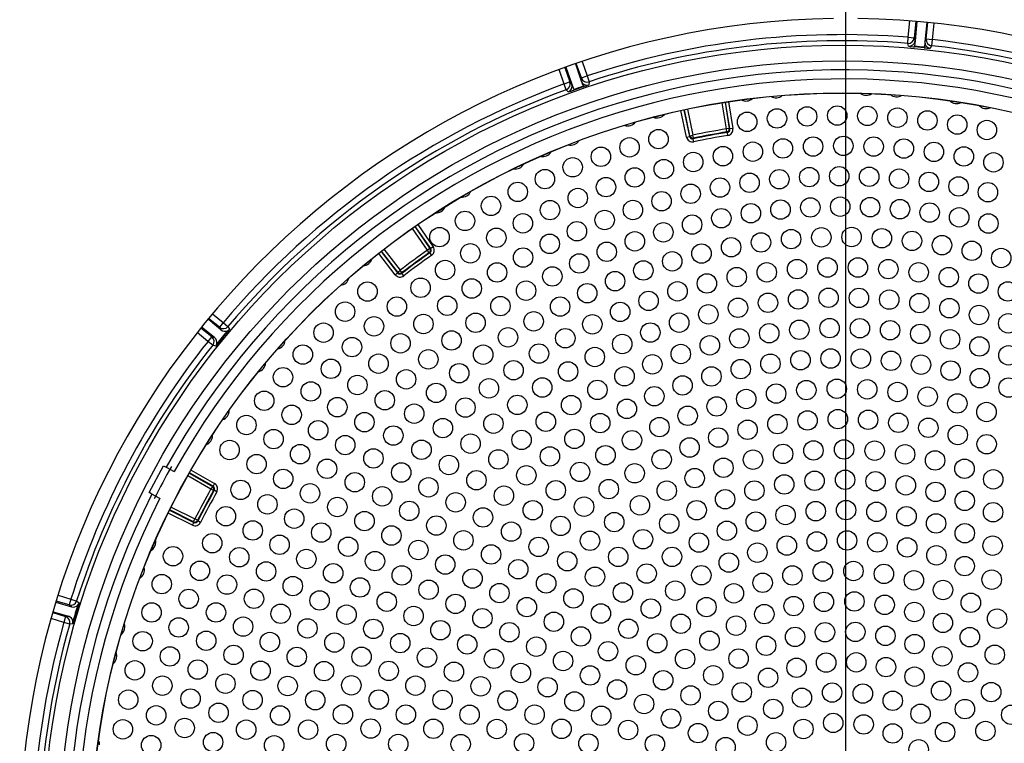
# Model space of a CAD drawing. Header units: millimetres. Extents: x 648 to 8064, y -571 to 3420.
# Tile 72 of 83: x 3504 to 3666, y 3074 to 3193. Entities that reach past the tile are written whole.
import ezdxf

# ---------------------------------------------------------------- set-up
doc = ezdxf.new("R2010")
doc.units = ezdxf.units.MM
doc.header["$MEASUREMENT"] = 0

# ---------------------------------------------------------------- blocks, each defined once
blk = doc.blocks.new('Boven')
for p, q in [((1134.37, 1262.64), (1134.37, 912.64)), ((1144.68, 1220.52), (1144.94, 1223.22)), ((1145.94, 1223.14), (1145.67, 1220.42)), ((1146.09, 1223.13), (1145.81, 1219.96)), ((1147.77, 1222.97), (1147.44, 1219.8)), ((1147.66, 1220.23), (1147.92, 1222.96)), ((1148.92, 1222.85), (1148.65, 1220.13)), ((1144.6, 1219.52), (1144.68, 1220.52)), ((1144.73, 1219.06), (1144.6, 1219.52)), ((1144.68, 1220.52), (1145.67, 1220.42)), ((1145.67, 1220.42), (1145.81, 1219.96)), ((1145.81, 1219.96), (1145.73, 1219.04)), ((1147.44, 1219.8), (1147.34, 1218.88)), ((1147.44, 1219.8), (1147.66, 1220.23)), ((1148.65, 1220.13), (1147.66, 1220.23)), ((1148.65, 1220.13), (1148.54, 1219.14)), ((1147.32, 1218.79), (1145.73, 1218.95)), ((1148.54, 1219.14), (1148.32, 1218.71)), ((1089.87, 1216.15), (1090.84, 1213.33)), ((1090.86, 1213.82), (1090.02, 1216.2)), ((1090.97, 1216.53), (1091.8, 1214.15)), ((1088.03, 1212.83), (1087.21, 1215.2)), ((1088.14, 1215.54), (1088.98, 1213.16)), ((1088.29, 1215.59), (1089.3, 1212.79)), ((1088.98, 1213.16), (1088.03, 1212.83)), ((1088.38, 1211.89), (1088.03, 1212.83)), ((1088.98, 1213.16), (1089.3, 1212.79)), ((1089.3, 1212.79), (1089.6, 1211.93)), ((1090.84, 1213.33), (1090.86, 1213.82)), ((1090.84, 1213.33), (1091.13, 1212.46)), ((1090.86, 1213.82), (1091.8, 1214.15)), ((1091.8, 1214.15), (1092.12, 1213.2)), ((1092.12, 1213.2), (1092.1, 1212.71)), ((1088.69, 1211.52), (1088.38, 1211.89)), ((1091.16, 1212.37), (1089.64, 1211.84)), ((1114.73, 1205.42), (1114.04, 1209.74)), ((1114.53, 1209.82), (1115.22, 1205.5)), ((1115.32, 1205.43), (1114.62, 1209.83)), ((1115.11, 1209.91), (1115.81, 1205.51)), ((1108.19, 1204.08), (1107.26, 1208.44)), ((1107.75, 1208.55), (1108.68, 1204.19)), ((1108.74, 1204.29), (1107.83, 1208.56)), ((1108.32, 1208.67), (1109.23, 1204.39)), ((1115.22, 1205.5), (1114.73, 1205.42)), ((1114.81, 1204.92), (1114.73, 1205.42)), ((1114.9, 1204.86), (1114.81, 1204.92)), ((1114.98, 1204.36), (1114.9, 1204.86)), ((1115.22, 1205.5), (1115.32, 1205.43)), ((1115.81, 1205.51), (1115.32, 1205.43)), ((1108.19, 1204.08), (1108.68, 1204.19)), ((1108.68, 1204.19), (1108.74, 1204.29)), ((1108.74, 1204.29), (1109.23, 1204.39)), ((1109.33, 1203.9), (1109.23, 1204.39)), ((1109.33, 1203.9), (1109.27, 1203.8)), ((1109.37, 1203.31), (1109.27, 1203.8)), ((1065.52, 1185.45), (1063.03, 1189.04)), ((1063.44, 1189.33), (1065.93, 1185.74)), ((1066.05, 1185.72), (1063.5, 1189.38)), ((1063.92, 1189.66), (1066.46, 1186)), ((1057.87, 1185.24), (1060.6, 1181.72)), ((1060.62, 1181.83), (1057.94, 1185.29)), ((1058.33, 1185.6), (1061.01, 1182.14)), ((1065.93, 1185.74), (1065.52, 1185.45)), ((1065.81, 1185.04), (1065.52, 1185.45)), ((1065.93, 1185.74), (1066.05, 1185.72)), ((1066.46, 1186), (1066.05, 1185.72)), ((1060.21, 1181.41), (1057.48, 1184.93)), ((1065.92, 1185.02), (1065.81, 1185.04)), ((1066.21, 1184.61), (1065.92, 1185.02)), ((1060.62, 1181.83), (1061.01, 1182.14)), ((1061.32, 1181.75), (1061.01, 1182.14)), ((1060.21, 1181.41), (1060.6, 1181.72)), ((1060.6, 1181.72), (1060.62, 1181.83)), ((1061.32, 1181.75), (1061.3, 1181.63)), ((1061.61, 1181.23), (1061.3, 1181.63)), ((1031.5, 1172.33), (1029.38, 1174.09)), ((1031.27, 1172.75), (1029.48, 1174.21)), ((1030.12, 1174.98), (1031.9, 1173.52)), ((1028.22, 1172.66), (1030.01, 1171.21)), ((1030.47, 1171.06), (1028.32, 1172.79)), ((1031.9, 1173.52), (1031.27, 1172.75)), ((1031.5, 1172.33), (1031.27, 1172.75)), ((1031.9, 1173.52), (1032.66, 1172.88)), ((1032.66, 1172.88), (1032.91, 1172.44)), ((1029.37, 1170.43), (1027.6, 1171.88)), ((1030.01, 1171.21), (1029.37, 1170.43)), ((1030.01, 1171.21), (1030.47, 1171.06)), ((1030.16, 1169.81), (1029.37, 1170.43)), ((1030.64, 1169.66), (1030.16, 1169.81)), ((1019.69, 1145.51), (1022.04, 1149.93)), ((1022.04, 1149.93), (1022.49, 1149.69)), ((1022.49, 1149.69), (1023.81, 1148.98)), ((1029.85, 1146.11), (1026.04, 1148.26)), ((1026.29, 1148.7), (1030.09, 1146.54)), ((1030.21, 1146.58), (1026.33, 1148.77)), ((1026.58, 1149.21), (1030.45, 1147.01)), ((1030.09, 1146.54), (1029.85, 1146.11)), ((1030.09, 1146.54), (1030.21, 1146.58)), ((1030.45, 1147.01), (1030.21, 1146.58)), ((1020.14, 1145.27), (1019.69, 1145.51)), ((1021.46, 1144.57), (1020.14, 1145.27)), ((1030.28, 1145.86), (1029.85, 1146.11)), ((1030.4, 1145.9), (1030.28, 1145.86)), ((1030.83, 1145.65), (1030.4, 1145.9)), ((1023.31, 1143.12), (1027.22, 1141.17)), ((1026.81, 1140.16), (1022.83, 1142.15)), ((1023.05, 1142.6), (1027.04, 1140.61)), ((1027, 1140.72), (1023.09, 1142.68)), ((1026.81, 1140.16), (1027.04, 1140.61)), ((1027, 1140.72), (1027.22, 1141.17)), ((1027.04, 1140.61), (1027, 1140.72)), ((1027.67, 1140.95), (1027.22, 1141.17)), ((1027.67, 1140.95), (1027.71, 1140.84)), ((1028.15, 1140.61), (1027.71, 1140.84)), ((1004.68, 1128.6), (1006.79, 1127.97)), ((1004.34, 1127.49), (1006.88, 1126.71)), ((1006.5, 1127.01), (1004.38, 1127.65)), ((1006.79, 1127.97), (1006.5, 1127.01)), ((1006.88, 1126.71), (1006.5, 1127.01)), ((1006.79, 1127.97), (1007.75, 1127.66)), ((1007.75, 1127.66), (1008.14, 1127.35)), ((1003.81, 1125.74), (1005.93, 1125.1)), ((1003.86, 1125.89), (1006.41, 1125.14)), ((1005.64, 1124.14), (1003.54, 1124.78)), ((1005.93, 1125.1), (1005.64, 1124.14)), ((1006.6, 1123.87), (1005.64, 1124.14)), ((1005.93, 1125.1), (1006.41, 1125.14)), ((1007.11, 1123.91), (1006.6, 1123.87))]:
    blk.add_line(p, q)
for centre, radius in [((1133.87, 1087.64), 131.57), ((1133.87, 1087.64), 129), ((1133.87, 1087.64), 123.72), ((1133.87, 1087.64), 123.7), ((1118.16, 1206.6), 1.6), ((1123.08, 1207.15), 1.6), ((1128.03, 1207.49), 1.6), ((1132.99, 1207.63), 1.6), ((1137.95, 1207.57), 1.6), ((1142.9, 1207.29), 1.6), ((1147.84, 1206.82), 1.6), ((1152.75, 1206.14), 1.6), ((1157.63, 1205.26), 1.6), ((1103.56, 1203.75), 1.6), ((1098.79, 1202.39), 1.6), ((1119.1, 1201.68), 1.6), ((1124.05, 1202.22), 1.6), ((1129.02, 1202.53), 1.6), ((1134, 1202.64), 1.6), ((1138.99, 1202.52), 1.6), ((1143.96, 1202.19), 1.6), ((1148.91, 1201.65), 1.6), ((1094.08, 1200.85), 1.6), ((1109.28, 1199.98), 1.6), ((1114.17, 1200.94), 1.6), ((1153.84, 1200.89), 1.6), ((1158.72, 1199.92), 1.6), ((1089.43, 1199.11), 1.6), ((1104.44, 1198.81), 1.6), ((1084.86, 1197.17), 1.6), ((1099.65, 1197.43), 1.6), ((1123.46, 1197.14), 1.6), ((1128.38, 1197.5), 1.6), ((1133.32, 1197.63), 1.6), ((1138.25, 1197.55), 1.6), ((1143.18, 1197.24), 1.6), ((1148.09, 1196.71), 1.6), ((1080.38, 1195.06), 1.6), ((1094.92, 1195.84), 1.6), ((1113.69, 1195.77), 1.6), ((1118.56, 1196.56), 1.6), ((1152.97, 1195.96), 1.6), ((1157.81, 1195), 1.6), ((1090.27, 1194.05), 1.6), ((1104.07, 1193.52), 1.6), ((1108.85, 1194.75), 1.6), ((1075.98, 1192.75), 1.6), ((1085.7, 1192.06), 1.6), ((1099.35, 1192.08), 1.6), ((1123.65, 1192.14), 1.6), ((1128.56, 1192.5), 1.6), ((1133.48, 1192.63), 1.6), ((1138.41, 1192.54), 1.6), ((1143.32, 1192.21), 1.6), ((1071.69, 1190.27), 1.6), ((1094.7, 1190.43), 1.6), ((1113.91, 1190.72), 1.6), ((1118.77, 1191.54), 1.6), ((1148.21, 1191.65), 1.6), ((1153.07, 1190.86), 1.6), ((1081.23, 1189.88), 1.6), ((1090.13, 1188.57), 1.6), ((1109.1, 1189.67), 1.6), ((1157.89, 1189.85), 1.6), ((1067.5, 1187.61), 1.6), ((1076.85, 1187.5), 1.6), ((1099.66, 1186.91), 1.6), ((1104.35, 1188.4), 1.6), ((1125.4, 1187.28), 1.6), ((1130.38, 1187.57), 1.6), ((1135.36, 1187.62), 1.6), ((1140.34, 1187.43), 1.6), ((1145.31, 1186.98), 1.6), ((1085.65, 1186.5), 1.6), ((1115.52, 1185.94), 1.6), ((1120.44, 1186.73), 1.6), ((1150.25, 1186.28), 1.6), ((1155.15, 1185.35), 1.6), ((1072.57, 1184.94), 1.6), ((1081.26, 1184.24), 1.6), ((1095.04, 1185.19), 1.6), ((1105.82, 1183.62), 1.6), ((1110.64, 1184.9), 1.6), ((1159.99, 1184.16), 1.6), ((1068.42, 1182.19), 1.6), ((1090.51, 1183.27), 1.6), ((1101.07, 1182.11), 1.6), ((1126.38, 1182.34), 1.6), ((1131.39, 1182.6), 1.6), ((1136.4, 1182.6), 1.6), ((1141.41, 1182.34), 1.6), ((1076.98, 1181.78), 1.6), ((1086.08, 1181.13), 1.6), ((1116.44, 1181.02), 1.6), ((1121.39, 1181.81), 1.6), ((1146.4, 1181.81), 1.6), ((1151.35, 1181.01), 1.6), ((1064.38, 1179.27), 1.6), ((1072.81, 1179.14), 1.6), ((1081.75, 1178.79), 1.6), ((1096.41, 1180.35), 1.6), ((1111.53, 1179.97), 1.6), ((1156.25, 1179.96), 1.6), ((1055.64, 1178.64), 1.6), ((1091.83, 1178.37), 1.6), ((1106.69, 1178.67), 1.6), ((1126.56, 1177.34), 1.6), ((1131.56, 1177.61), 1.6), ((1136.56, 1177.59), 1.6), ((1141.56, 1177.31), 1.6), ((1161.09, 1178.65), 1.6), ((1060.48, 1176.17), 1.6), ((1068.77, 1176.3), 1.6), ((1077.53, 1176.24), 1.6), ((1087.36, 1176.16), 1.6), ((1101.92, 1177.1), 1.6), ((1116.65, 1175.97), 1.6), ((1121.59, 1176.79), 1.6), ((1146.53, 1176.74), 1.6), ((1151.46, 1175.9), 1.6), ((1051.95, 1175.33), 1.6), ((1097.25, 1175.29), 1.6), ((1111.77, 1174.88), 1.6), ((1156.34, 1174.78), 1.6), ((1056.71, 1172.91), 1.6), ((1064.85, 1173.29), 1.6), ((1073.44, 1173.5), 1.6), ((1083.01, 1173.73), 1.6), ((1092.67, 1173.24), 1.6), ((1106.96, 1173.52), 1.6), ((1126.75, 1172.34), 1.6), ((1131.73, 1172.61), 1.6), ((1136.72, 1172.59), 1.6), ((1141.7, 1172.27), 1.6), ((1161.15, 1173.4), 1.6), ((1048.4, 1171.87), 1.6), ((1078.78, 1171.09), 1.6), ((1088.21, 1170.95), 1.6), ((1102.22, 1171.89), 1.6), ((1116.87, 1170.92), 1.6), ((1121.79, 1171.77), 1.6), ((1146.66, 1171.67), 1.6), ((1151.57, 1170.77), 1.6), ((1053.09, 1169.49), 1.6), ((1061.08, 1170.11), 1.6), ((1069.48, 1170.58), 1.6), ((1097.59, 1170), 1.6), ((1112.01, 1169.78), 1.6), ((1156.41, 1169.59), 1.6), ((1044.99, 1168.26), 1.6), ((1065.66, 1167.47), 1.6), ((1074.69, 1168.24), 1.6), ((1083.88, 1168.42), 1.6), ((1093.07, 1167.86), 1.6), ((1107.23, 1168.35), 1.6), ((1131.9, 1167.61), 1.6), ((1136.88, 1167.58), 1.6), ((1161.19, 1168.13), 1.6), ((1049.62, 1165.91), 1.6), ((1057.45, 1166.76), 1.6), ((1102.54, 1166.65), 1.6), ((1117.1, 1165.86), 1.6), ((1121.99, 1166.75), 1.6), ((1126.94, 1167.33), 1.6), ((1141.84, 1167.24), 1.6), ((1146.78, 1166.59), 1.6), ((1041.73, 1164.52), 1.6), ((1062, 1164.18), 1.6), ((1070.74, 1165.19), 1.6), ((1079.69, 1165.67), 1.6), ((1088.67, 1165.47), 1.6), ((1097.96, 1164.68), 1.6), ((1112.27, 1164.66), 1.6), ((1151.66, 1165.63), 1.6), ((1156.47, 1164.37), 1.6), ((1053.98, 1163.25), 1.6), ((1075.64, 1162.7), 1.6), ((1084.42, 1162.83), 1.6), ((1107.52, 1163.17), 1.6), ((1132.92, 1162.63), 1.6), ((1161.2, 1162.82), 1.6), ((1046.31, 1162.19), 1.6), ((1066.95, 1161.95), 1.6), ((1093.5, 1162.44), 1.6), ((1102.88, 1161.39), 1.6), ((1118, 1160.94), 1.6), ((1122.93, 1161.83), 1.6), ((1127.91, 1162.4), 1.6), ((1137.93, 1162.53), 1.6), ((1142.92, 1162.09), 1.6), ((1147.88, 1161.32), 1.6), ((1038.63, 1160.65), 1.6), ((1050.67, 1159.59), 1.6), ((1058.49, 1160.73), 1.6), ((1071.76, 1159.52), 1.6), ((1080.32, 1159.97), 1.6), ((1089.18, 1159.94), 1.6), ((1098.35, 1159.32), 1.6), ((1113.14, 1159.71), 1.6), ((1152.77, 1160.21), 1.6), ((1043.16, 1158.33), 1.6), ((1063.33, 1158.52), 1.6), ((1108.37, 1158.17), 1.6), ((1157.57, 1158.79), 1.6), ((1035.7, 1156.65), 1.6), ((1055.14, 1157.12), 1.6), ((1068.05, 1156.15), 1.6), ((1076.38, 1156.88), 1.6), ((1085.01, 1157.19), 1.6), ((1093.96, 1156.97), 1.6), ((1103.72, 1156.31), 1.6), ((1123.14, 1156.81), 1.6), ((1128.1, 1157.4), 1.6), ((1133.09, 1157.63), 1.6), ((1138.08, 1157.51), 1.6), ((1143.06, 1157.03), 1.6), ((1147.99, 1156.2), 1.6), ((1047.52, 1155.79), 1.6), ((1059.89, 1154.92), 1.6), ((1113.4, 1154.58), 1.6), ((1118.23, 1155.87), 1.6), ((1152.84, 1155.01), 1.6), ((1040.18, 1154.33), 1.6), ((1051.97, 1153.35), 1.6), ((1072.62, 1153.58), 1.6), ((1081.01, 1154.2), 1.6), ((1089.73, 1154.36), 1.6), ((1099.2, 1154.14), 1.6), ((1108.68, 1152.95), 1.6), ((1157.6, 1153.49), 1.6), ((1032.93, 1152.53), 1.6), ((1044.55, 1151.85), 1.6), ((1064.53, 1152.58), 1.6), ((1085.67, 1151.48), 1.6), ((1094.83, 1151.68), 1.6), ((1124.07, 1151.89), 1.6), ((1129.08, 1152.46), 1.6), ((1134.12, 1152.63), 1.6), ((1139.15, 1152.42), 1.6), ((1144.16, 1151.82), 1.6), ((1037.38, 1150.21), 1.6), ((1056.62, 1151.15), 1.6), ((1069.05, 1150.07), 1.6), ((1077.2, 1150.99), 1.6), ((1104.08, 1150.98), 1.6), ((1114.26, 1149.61), 1.6), ((1119.12, 1150.94), 1.6), ((1149.1, 1150.82), 1.6), ((1048.98, 1149.44), 1.6), ((1061.2, 1148.83), 1.6), ((1081.79, 1148.36), 1.6), ((1090.64, 1148.93), 1.6), ((1099.64, 1148.7), 1.6), ((1153.95, 1149.45), 1.6), ((1041.76, 1147.78), 1.6), ((1053.55, 1147.22), 1.6), ((1065.68, 1146.38), 1.6), ((1073.58, 1147.55), 1.6), ((1109.52, 1147.9), 1.6), ((1124.27, 1146.86), 1.6), ((1129.26, 1147.46), 1.6), ((1134.29, 1147.63), 1.6), ((1139.3, 1147.39), 1.6), ((1144.29, 1146.72), 1.6), ((1158.68, 1147.71), 1.6), ((1034.76, 1145.97), 1.6), ((1046.18, 1145.39), 1.6), ((1058.07, 1144.91), 1.6), ((1078.11, 1145.01), 1.6), ((1086.65, 1145.9), 1.6), ((1095.37, 1146.1), 1.6), ((1104.92, 1145.83), 1.6), ((1119.35, 1145.85), 1.6), ((1149.19, 1145.64), 1.6), ((1039.16, 1143.58), 1.6), ((1050.68, 1143.14), 1.6), ((1070.16, 1143.91), 1.6), ((1091.3, 1143.2), 1.6), ((1100.5, 1143.42), 1.6), ((1114.53, 1144.43), 1.6), ((1153.99, 1144.16), 1.6), ((1032.33, 1141.62), 1.6), ((1062.52, 1142.5), 1.6), ((1082.86, 1142.62), 1.6), ((1109.85, 1142.62), 1.6), ((1124.48, 1141.83), 1.6), ((1129.45, 1142.46), 1.6), ((1134.45, 1142.63), 1.6), ((1139.45, 1142.35), 1.6), ((1144.4, 1141.62), 1.6), ((1158.65, 1142.28), 1.6), ((1043.57, 1141.22), 1.6), ((1055.15, 1140.83), 1.6), ((1066.97, 1140.08), 1.6), ((1074.66, 1141.43), 1.6), ((1087.44, 1140.03), 1.6), ((1096.27, 1140.66), 1.6), ((1105.33, 1140.41), 1.6), ((1119.59, 1140.75), 1.6), ((1149.27, 1140.44), 1.6), ((1036.74, 1139.28), 1.6), ((1048.02, 1138.93), 1.6), ((1059.58, 1138.45), 1.6), ((1079.3, 1139.09), 1.6), ((1114.82, 1139.23), 1.6), ((1154, 1138.82), 1.6), ((1030.08, 1137.18), 1.6), ((1041.16, 1136.93), 1.6), ((1052.46, 1136.6), 1.6), ((1071.43, 1137.65), 1.6), ((1092.28, 1137.59), 1.6), ((1101.01, 1137.84), 1.6), ((1110.21, 1137.29), 1.6), ((1124.69, 1136.79), 1.6), ((1129.63, 1137.46), 1.6), ((1134.61, 1137.63), 1.6), ((1139.59, 1137.31), 1.6), ((1158.58, 1136.77), 1.6), ((1023.62, 1135.04), 1.6), ((1064.01, 1136.06), 1.6), ((1075.99, 1135.33), 1.6), ((1083.82, 1136.58), 1.6), ((1119.84, 1135.63), 1.6), ((1144.51, 1136.49), 1.6), ((1149.32, 1135.19), 1.6), ((1034.52, 1134.87), 1.6), ((1045.57, 1134.58), 1.6), ((1056.87, 1134.24), 1.6), ((1068.44, 1133.67), 1.6), ((1088.53, 1134.22), 1.6), ((1096.93, 1134.92), 1.6), ((1105.79, 1134.93), 1.6), ((1115.14, 1133.99), 1.6), ((1153.98, 1133.41), 1.6), ((1028.04, 1132.63), 1.6), ((1038.95, 1132.53), 1.6), ((1049.99, 1132.24), 1.6), ((1061.29, 1131.88), 1.6), ((1080.46, 1132.89), 1.6), ((1101.61, 1132.18), 1.6), ((1110.61, 1131.9), 1.6), ((1125.61, 1131.87), 1.6), ((1130.62, 1132.52), 1.6), ((1135.66, 1132.6), 1.6), ((1140.68, 1132.12), 1.6), ((1021.76, 1130.44), 1.6), ((1032.5, 1130.36), 1.6), ((1043.34, 1130.12), 1.6), ((1072.93, 1131.36), 1.6), ((1085.06, 1130.56), 1.6), ((1093.1, 1131.66), 1.6), ((1120.71, 1130.67), 1.6), ((1145.62, 1131.07), 1.6), ((1158.43, 1131.18), 1.6), ((1054.4, 1129.89), 1.6), ((1065.7, 1129.51), 1.6), ((1077.37, 1128.96), 1.6), ((1097.69, 1129.06), 1.6), ((1106.32, 1129.36), 1.6), ((1115.97, 1128.93), 1.6), ((1150.41, 1129.48), 1.6), ((1026.19, 1128.01), 1.6), ((1036.95, 1128.03), 1.6), ((1047.75, 1127.75), 1.6), ((1058.82, 1127.54), 1.6), ((1070.14, 1127.19), 1.6), ((1089.56, 1128.09), 1.6), ((1130.8, 1127.52), 1.6), ((1135.82, 1127.59), 1.6), ((1140.81, 1127.03), 1.6), ((1154.99, 1127.37), 1.6), ((1020.09, 1125.77), 1.6), ((1030.69, 1125.77), 1.6), ((1041.34, 1125.56), 1.6), ((1052.18, 1125.41), 1.6), ((1081.88, 1126.65), 1.6), ((1094.07, 1125.6), 1.6), ((1102.3, 1126.41), 1.6), ((1111.46, 1126.66), 1.6), ((1120.98, 1125.5), 1.6), ((1125.82, 1126.82), 1.6), ((1145.69, 1125.85), 1.6), ((1063.23, 1125.19), 1.6), ((1074.56, 1124.82), 1.6), ((1086.33, 1124.24), 1.6), ((1107.23, 1123.91), 1.6), ((1150.39, 1124.06), 1.6), ((1159.31, 1124.75), 1.6), ((1024.54, 1123.3), 1.6), ((1035.16, 1123.44), 1.6), ((1045.75, 1123.15), 1.6), ((1056.6, 1123.07), 1.6), ((1067.65, 1122.85), 1.6), ((1079.01, 1122.51), 1.6), ((1098.6, 1123.08), 1.6), ((1116.33, 1123.59), 1.6), ((1130.98, 1122.52), 1.6), ((1135.98, 1122.57), 1.6), ((1018.61, 1121.04), 1.6), ((1029.08, 1121.11), 1.6), ((1039.56, 1120.9), 1.6), ((1050.2, 1120.81), 1.6), ((1061.03, 1120.73), 1.6), ((1072.06, 1120.5), 1.6), ((1090.78, 1121.82), 1.6), ((1103.34, 1120.7), 1.6), ((1111.96, 1121.11), 1.6), ((1126.05, 1121.75), 1.6), ((1140.93, 1121.92), 1.6), ((1145.73, 1120.56), 1.6), ((1154.83, 1121.7), 1.6), ((1033.59, 1118.78), 1.6), ((1083.43, 1120.14), 1.6), ((1095.25, 1119.39), 1.6), ((1121.27, 1120.29), 1.6), ((1158.93, 1118.81), 1.6), ((1023.1, 1118.53), 1.6), ((1044, 1118.45), 1.6), ((1054.66, 1118.47), 1.6), ((1065.44, 1118.34), 1.6), ((1076.47, 1118.15), 1.6), ((1087.85, 1117.77), 1.6), ((1107.94, 1118.1), 1.6), ((1116.75, 1118.17), 1.6), ((1131.17, 1117.51), 1.6), ((1136.12, 1117.55), 1.6), ((1150.3, 1118.54), 1.6), ((1017.33, 1116.24), 1.6), ((1027.69, 1116.37), 1.6), ((1038.02, 1116.16), 1.6), ((1048.49, 1116.11), 1.6), ((1059.12, 1116.14), 1.6), ((1069.87, 1116.01), 1.6), ((1080.89, 1115.8), 1.6), ((1099.83, 1117.07), 1.6), ((1126.29, 1116.66), 1.6), ((1141.02, 1116.77), 1.6), ((1154.53, 1115.89), 1.6), ((1032.24, 1114.04), 1.6), ((1092.28, 1115.39), 1.6), ((1104.33, 1114.61), 1.6), ((1112.58, 1115.42), 1.6), ((1121.61, 1115.02), 1.6), ((1145.72, 1115.2), 1.6), ((1021.86, 1113.71), 1.6), ((1042.5, 1113.66), 1.6), ((1052.98, 1113.77), 1.6), ((1063.54, 1113.71), 1.6), ((1074.28, 1113.61), 1.6), ((1085.3, 1113.46), 1.6), ((1096.75, 1113.08), 1.6), ((1117.27, 1112.63), 1.6), ((1132.15, 1112.58), 1.6), ((1137.21, 1112.41), 1.6), ((1150.09, 1112.87), 1.6), ((1158.34, 1112.66), 1.6), ((1016.24, 1111.4), 1.6), ((1026.5, 1111.58), 1.6), ((1036.72, 1111.34), 1.6), ((1047.04, 1111.32), 1.6), ((1057.49, 1111.43), 1.6), ((1068.01, 1111.37), 1.6), ((1078.72, 1111.27), 1.6), ((1089.72, 1111.11), 1.6), ((1101.18, 1110.69), 1.6), ((1108.84, 1112.11), 1.6), ((1127.17, 1111.72), 1.6), ((1142.13, 1111.23), 1.6), ((1031.12, 1109.25), 1.6), ((1113.39, 1109.56), 1.6), ((1122.45, 1109.88), 1.6), ((1146.71, 1109.09), 1.6), ((1154.02, 1109.86), 1.6), ((1020.84, 1108.83), 1.6), ((1041.25, 1108.8), 1.6), ((1051.59, 1108.98), 1.6), ((1061.96, 1108.95), 1.6), ((1072.45, 1108.92), 1.6), ((1083.16, 1108.93), 1.6), ((1094.13, 1108.76), 1.6), ((1105.62, 1108.3), 1.6), ((1132.33, 1107.58), 1.6), ((1161.65, 1108.92), 1.6), ((1015.36, 1106.52), 1.6), ((1025.54, 1106.74), 1.6), ((1035.66, 1106.47), 1.6), ((1045.86, 1106.46), 1.6), ((1056.16, 1106.64), 1.6), ((1066.49, 1106.61), 1.6), ((1076.93, 1106.57), 1.6), ((1087.6, 1106.6), 1.6), ((1098.55, 1106.41), 1.6), ((1110.06, 1105.89), 1.6), ((1118.21, 1107.13), 1.6), ((1127.42, 1106.57), 1.6), ((1137.34, 1107.33), 1.6), ((1142.13, 1105.85), 1.6), ((1150.76, 1106.06), 1.6), ((1157.4, 1106.24), 1.6), ((1030.22, 1104.41), 1.6), ((1081.43, 1104.23), 1.6), ((1092.02, 1104.18), 1.6), ((1122.92, 1104.37), 1.6), ((1020.02, 1103.91), 1.6), ((1040.27, 1103.88), 1.6), ((1050.48, 1104.11), 1.6), ((1060.7, 1104.1), 1.6), ((1070.98, 1104.09), 1.6), ((1102.96, 1104.07), 1.6), ((1114.61, 1103.58), 1.6), ((1146.4, 1103.22), 1.6)]:
    blk.add_circle(centre, radius)
for centre, radius, start, end in [((1134.37, 1087.64), 136, 90.8426, 269.1574), ((1134.37, 1087.64), 136, 270.8426, 89.1574), ((1133.87, 1087.64), 133.32, 85.3481, 108.3919), ((1133.87, 1087.64), 132.32, 85.3481, 108.3919), ((1144.82, 1220.05), 1, 265.2742, 354.487), ((1133.87, 1087.64), 133.32, 53.2081, 83.6319), ((1146.57, 1231.41), 12.49, 261.5451, 266.0834), ((1134.03, 1089.29), 130.27, 84.1343, 84.8457), ((1148.8, 1230.3), 11.6, 262.7033, 267.6179), ((1133.87, 1087.64), 132.32, 53.2081, 83.6319), ((1133.87, 1087.64), 127.5, 63.1235, 150.8765), ((1133.87, 1087.64), 126, 63.1369, 150.8631), ((1133.87, 1087.64), 133.32, 110.1081, 139.8919), ((1091.78, 1213.66), 1, 199.253, 288.4659), ((1133.87, 1087.64), 132.32, 110.1081, 139.8919), ((1085.05, 1223.89), 12.89, 286.4005, 290.8193), ((1133.34, 1089.14), 130.34, 108.8945, 109.6055), ((1087.64, 1223.56), 11.73, 287.4782, 292.312), ((1137.79, 1212.57), 1.6, 232.7547, 303.6443), ((1117.95, 1211.62), 1.6, 241.8687, 312.7582), ((1122.9, 1212.15), 1.6, 239.5902, 310.4797), ((1142.76, 1212.32), 1.6, 230.4763, 301.3658), ((1152.64, 1211.22), 1.6, 225.9193, 296.8088), ((1157.53, 1210.37), 1.6, 223.6408, 294.5303), ((1098.52, 1207.53), 1.6, 250.9826, 321.8721), ((1103.31, 1208.84), 1.6, 248.7041, 319.5936), ((1133.87, 1087.64), 119.33, 99.2287, 101.9141), ((1133.87, 1087.64), 118.74, 99.1886, 101.9543), ((1133.87, 1087.64), 118.83, 99.2287, 101.9141), ((1114.73, 1205.42), 0.5, 279.2294, 9.0707), ((1114.83, 1205.35), 0.5, 279.1874, 9.0726), ((1089.1, 1204.35), 1.6, 255.5395, 326.4291), ((1109.17, 1204.29), 0.5, 192.0703, 281.9554), ((1109.23, 1204.39), 0.5, 192.0721, 281.9134), ((1133.87, 1087.64), 118.24, 99.1886, 101.9543), ((1084.5, 1202.47), 1.6, 257.818, 328.7075), ((1079.97, 1200.42), 1.6, 260.0965, 330.986), ((1071.18, 1195.78), 1.6, 264.6535, 335.543), ((1066.93, 1193.2), 1.6, 266.9319, 337.8215), ((1133.87, 1087.64), 119.33, 124.943, 127.6284), ((1065.52, 1185.45), 0.5, 304.9437, 34.785), ((1065.64, 1185.43), 0.5, 304.9017, 34.7868), ((1054.84, 1184.49), 1.6, 273.7674, 344.6569), ((1133.87, 1087.64), 118.74, 124.9029, 127.6686), ((1133.87, 1087.64), 118.83, 124.943, 127.6284), ((1133.87, 1087.64), 118.24, 124.9029, 127.6686), ((1051.05, 1181.27), 1.6, 276.0459, 346.9354), ((1061, 1182.02), 0.5, 217.7846, 307.6697), ((1061.01, 1182.14), 0.5, 217.7864, 307.6277), ((1131.91, 1089.23), 129.32, 139.9553, 141.5447), ((1032.15, 1173.1), 1.01, 229.9362, 295.2855), ((1032.15, 1173.08), 0.994, 295.5163, 319.4929), ((1029.84, 1170.27), 1.01, 346.2148, 51.5635), ((1132.6, 1088.67), 130.3, 140.138, 141.362), ((1133.87, 1087.64), 133.32, 141.6081, 162.3919), ((1133.87, 1087.64), 132.32, 141.6081, 162.3919), ((1029.86, 1170.27), 0.994, 322.0071, 345.9837), ((1040.5, 1170.75), 1.6, 282.8813, 353.7708), ((1037.27, 1166.97), 1.6, 285.1598, 356.0493), ((1031.27, 1159.04), 1.6, 289.7168, 0.6063), ((1028.51, 1154.91), 1.6, 291.9952, 0), ((1028.51, 1154.91), 1.6, 0, 2.8848), ((1133.87, 1087.64), 126.8, 150.648, 153.352), ((1029.85, 1146.11), 0.5, 330.658, 60.4993), ((1029.96, 1146.14), 0.5, 330.616, 60.5011), ((1133.87, 1087.64), 127.5, 153.1235, 240.8765), ((1133.87, 1087.64), 119.33, 150.6573, 153.3427), ((1133.87, 1087.64), 118.83, 150.6573, 153.3427), ((1133.87, 1087.64), 118.74, 150.6171, 153.3829), ((1133.87, 1087.64), 118.24, 150.6171, 153.3829), ((1133.87, 1087.64), 126, 153.1369, 240.8631), ((1027.22, 1141.17), 0.5, 243.5007, 333.342), ((1027.26, 1141.06), 0.5, 243.4989, 333.384), ((1019.19, 1137.37), 1.6, 301.1092, 0), ((1019.19, 1137.37), 1.6, 0, 11.9987), ((1017.3, 1132.77), 1.6, 303.3876, 14.2772), ((1007.19, 1127.67), 1.01, 252.4362, 317.7855), ((1131.45, 1088.36), 129.32, 162.4553, 164.0447), ((1132.3, 1088.11), 130.3, 162.638, 163.862), ((1007.2, 1127.65), 0.994, 318.0163, 341.9929), ((1133.87, 1087.64), 133.32, 164.1081, 193.8919), ((1133.87, 1087.64), 132.32, 164.1081, 193.8919), ((1006.13, 1124.17), 1.01, 8.7148, 74.0635), ((1006.15, 1124.18), 0.994, 344.5071, 8.4837), ((1014.08, 1123.37), 1.6, 0, 18.8341), ((1014.08, 1123.37), 1.6, 307.9446, 0), ((1012.76, 1118.58), 1.6, 0, 21.1126), ((1012.76, 1118.58), 1.6, 310.2231, 0), ((1009.93, 1103.94), 1.6, 0, 27.9481)]:
    blk.add_arc(centre, radius, start, end)
for centre, major_axis, ratio, start_param, end_param in [((1144.68, 1220.52), (0.959, 0.282), 0.999956, 4.344843, 5.900634), ((1148.43, 1219.7), (-0.888, 0.46), 0.999956, 0.382376, 1.939475), ((1148.65, 1220.13), (-0.888, 0.461), 0.999956, 0.382552, 1.938342), ((1145.81, 1219.94), (0.093, 0.996), 0.011109, 3.15035, 3.564121), ((1088.03, 1212.83), (0.753, 0.658), 0.999956, 4.344843, 5.900634), ((1088.35, 1212.46), (0.753, 0.658), 0.999956, 4.343708, 5.90081), ((1091.8, 1214.15), (-0.999, 0.047), 0.999956, 0.382552, 1.938342), ((1090.84, 1213.32), (-0.326, 0.945), 0.010905, 2.707817, 3.132837), ((1031.9, 1173.52), (0.876, 0.482), 0.999956, 3.524144, 5.079935), ((1029.37, 1170.43), (0.298, 0.955), 0.999956, 4.344843, 5.900634), ((1006.79, 1127.97), (0.625, 0.781), 0.999956, 3.524144, 5.079935), ((1005.64, 1124.14), (-0.09, 0.996), 0.999956, 4.344843, 5.900634)]:
    blk.add_ellipse(centre, major_axis=major_axis, ratio=ratio, start_param=start_param, end_param=end_param)
for points in [[(1114.98, 1204.36), (1115.25, 1204.4), (1115.48, 1204.55), (1115.71, 1204.87), (1115.77, 1204.99), (1115.83, 1205.24), (1115.83, 1205.38), (1115.81, 1205.51)], [(1108.19, 1204.08), (1108.24, 1203.83), (1108.4, 1203.6), (1108.73, 1203.38), (1108.86, 1203.33), (1109.11, 1203.29), (1109.25, 1203.29), (1109.37, 1203.31)], [(1066.21, 1184.61), (1066.43, 1184.76), (1066.58, 1185), (1066.64, 1185.38), (1066.64, 1185.52), (1066.59, 1185.77), (1066.53, 1185.89), (1066.46, 1186)], [(1060.21, 1181.41), (1060.37, 1181.2), (1060.61, 1181.06), (1061, 1181.02), (1061.13, 1181.02), (1061.39, 1181.09), (1061.5, 1181.15), (1061.61, 1181.23)], [(1030.83, 1145.65), (1030.96, 1145.88), (1031, 1146.16), (1030.89, 1146.54), (1030.83, 1146.65), (1030.67, 1146.86), (1030.57, 1146.95), (1030.45, 1147.01)], [(1026.81, 1140.16), (1027.05, 1140.05), (1027.33, 1140.03), (1027.7, 1140.15), (1027.82, 1140.22), (1028.01, 1140.39), (1028.09, 1140.49), (1028.15, 1140.61)]]:
    blk.add_open_spline(points, degree=3, knots=[0, 0, 0, 0, 0.5, 0.5, 0.75, 0.75, 1, 1, 1, 1])

msp = doc.modelspace()

# ---------------------------------------------------------------- block references
msp.add_blockref('Boven', (2505.22, 1969.85))

doc.saveas('drawing.dxf')
